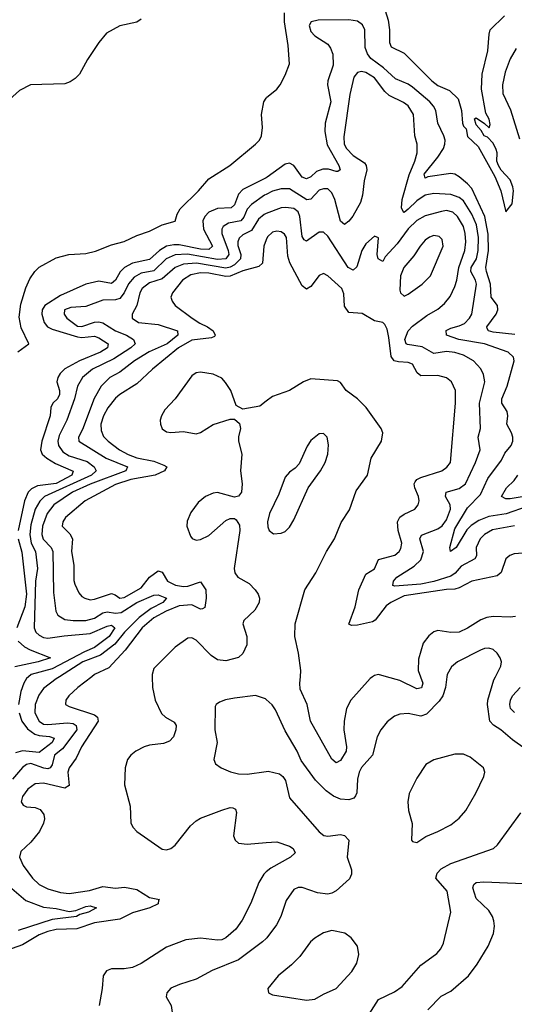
# Model space of a CAD drawing. Header units: inches. Extents: x 1694797 to 1849917, y 907313 to 1017959.
# Tile 178 of 256: x 1748837 to 1751170, y 948456 to 953097. Entities that reach past the tile are written whole.
import ezdxf

# ---------------------------------------------------------------- set-up
doc = ezdxf.new("R2010")
doc.units = ezdxf.units.IN
doc.header["$MEASUREMENT"] = 0
for name, color, linetype in [('B7944', 7, 'Continuous'), ('B7945', 7, 'Continuous'), ('B7954', 7, 'Continuous'), ('B7955', 7, 'Continuous')]:
    doc.layers.add(name, color=color, linetype=linetype)

msp = doc.modelspace()

# ---------------------------------------------------------------- linework, layer by layer
at = {"layer": 'B7944', "color": 5}
for points, elevation in [([(1749177, 950000), (1749111.1, 949950), (1749068.4, 949910), (1749055.5, 949890), (1749053.4, 949870), (1749070, 949859.2), (1749190, 949820.3), (1749204.1, 949810), (1749206.9, 949790), (1749129.6, 949670), (1749104.5, 949615.5), (1749070.8, 949570), (1749065, 949550), (1749070, 949487.1), (1749050, 949474.4), (1748950, 949498.1), (1748910, 949495), (1748875.5, 949470), (1748850, 949435.8), (1748844.2, 949410), (1748854, 949394), (1748870, 949386.2), (1748910, 949383.2), (1748934.5, 949374.5), (1748951.3, 949351.3), (1748953.9, 949330), (1748950.2, 949310), (1748930.2, 949270), (1748890, 949220.8), (1748843, 949177), (1748836.9, 949150), (1748853.7, 949110), (1748898.2, 949050), (1748930, 949020.1), (1748970, 949000.4), (1749030, 948982.9), (1749070, 948978.9), (1749166.9, 948993.1), (1749230, 949011.6), (1749290, 949004), (1749331.8, 949008.2), (1749390, 948997.9), (1749450, 948960.1), (1749497.3, 948950), (1749492.8, 948947.2), (1749490.3, 948930.3), (1749451.6, 948910), (1749370, 948887.4), (1749310, 948857.6), (1749190, 948839.4), (1749107.6, 948812.4), (1749010, 948808.1), (1748970, 948799.5), (1748930, 948783.5), (1748850, 948736.1), (1748775.8, 948710)], 680), ([(1749025.2, 950000), (1749009.4, 949990), (1748950, 949944.8), (1748927.3, 949912.7), (1748910, 949869.2), (1748909.2, 949830), (1748928.5, 949790), (1748950, 949777), (1748970, 949774.2), (1749063.1, 949783.1), (1749090, 949779.9), (1749104, 949770), (1749106.1, 949750), (1749039.9, 949660.1), (1749002, 949630), (1748990, 949585.1), (1748980.5, 949570), (1748970, 949565.3), (1748950.8, 949569.2), (1748890, 949590.6), (1748870, 949586.1), (1748850, 949571.8), (1748803.4, 949516.6)], 660), ([(1748879.3, 950000), (1748868.9, 949991.1), (1748856.6, 949970), (1748842.6, 949930), (1748832, 949870)], 640), ([(1749462.6, 950000), (1749463.5, 949950), (1749476.8, 949890), (1749506.7, 949826.7), (1749525.2, 949810), (1749565.9, 949785.9), (1749574.6, 949770), (1749574.3, 949750), (1749563.2, 949716.8), (1749543.8, 949696.2), (1749515, 949685), (1749450, 949677.8), (1749424.2, 949670), (1749385.5, 949650), (1749361.2, 949630), (1749345.6, 949610), (1749334.2, 949570), (1749331.4, 949490), (1749357.7, 949390), (1749361.3, 949310), (1749372, 949290), (1749390.4, 949270), (1749510, 949187.9), (1749530, 949184.4), (1749550, 949190.2), (1749570, 949205.8), (1749643.2, 949296.8), (1749670, 949321.6), (1749690, 949333.2), (1749790, 949371.4), (1749830, 949383.2), (1749842, 949382), (1749855.8, 949375.8), (1749860, 949360), (1749846.2, 949250), (1749853.1, 949230), (1749870, 949215.2), (1749910.9, 949210.9), (1750000, 949218)], 720), ([(1750000, 949893), (1749996.3, 949896.3), (1749950, 949910.9), (1749850, 949899.8), (1749808, 949892), (1749779, 949881), (1749764, 949870), (1749759.9, 949860.1), (1749757.6, 949750), (1749769, 949690), (1749753, 949610), (1749760.7, 949590), (1749787.3, 949570), (1749832, 949552), (1749870, 949543.2), (1749910, 949541.5), (1750000, 949553.9)], 740), ([(1748834.2, 949830), (1748847.1, 949790), (1748874.7, 949754.7), (1748909.5, 949729.5), (1748930, 949722.7), (1748978.4, 949718.4), (1748999.4, 949710), (1748990.1, 949690), (1748930, 949642.4), (1748850, 949651.2), (1748817.9, 949642.1)], 640), ([(1750000, 949079.9), (1749988.7, 949070), (1749964.6, 949030), (1749927.7, 948932.3), (1749887, 948853), (1749857, 948810), (1749810, 948769.9), (1749790, 948760.3), (1749770, 948758.5), (1749690, 948767.6), (1749620.5, 948759.5), (1749530, 948725), (1749410, 948649), (1749370.1, 948629.9), (1749330, 948622.6), (1749270, 948623.1), (1749246.3, 948613.7), (1749231.8, 948590), (1749227.1, 948530), (1749212.4, 948450)], 720), ([(1748790, 949010.6), (1748866, 948946), (1748950, 948914.1), (1749010, 948907.2), (1749070, 948893.6), (1749101.6, 948898.4), (1749150, 948917.1), (1749170, 948919.5), (1749200.3, 948910), (1749162, 948890), (1749120.6, 948879.4), (1749104.9, 948870), (1748990, 948856.2), (1748830, 948804)], 660), ([(1750000, 948766.9), (1749982.7, 948750), (1749870, 948666.3), (1749745.2, 948614.8), (1749670, 948574.5), (1749591, 948550), (1749550, 948532), (1749530.6, 948510), (1749528.2, 948491.8), (1749551.6, 948450), (1749563.8, 948363.8), (1749582.6, 948310), (1749610, 948274.4), (1749673.3, 948233.3), (1749710, 948222), (1749790, 948216.5), (1749830, 948208.9), (1749870, 948210.3), (1749970, 948226.4), (1749990, 948222.9), (1750000, 948217.8)], 740)]:
    msp.add_lwpolyline(points, dxfattribs=dict(at, elevation=elevation))
at = {"layer": 'B7945', "color": 5}
for points, elevation in [([(1749410, 953099.4), (1749390, 953086.3), (1749310, 953068.2), (1749246, 953034), (1749210.5, 952990), (1749156.7, 952910), (1749118.7, 952841.3), (1749099.4, 952820.6), (1749075.6, 952804.4), (1749050, 952795.7), (1748889, 952791), (1748836.9, 952763.1), (1748790, 952721.2), (1748770, 952712.6), (1748750, 952723.6), (1748730, 952749.1), (1748706.6, 952810), (1748701.8, 952830), (1748704, 952896), (1748684.2, 952984.2), (1748664.2, 953030), (1748658.3, 953118.3)], 580), ([(1748828.6, 951531.4), (1748880.9, 951570), (1748844.1, 951644.1), (1748835.1, 951695.1), (1748843.5, 951756.5), (1748866.6, 951833.4), (1748884.8, 951875.2), (1748908.8, 951911.2), (1748929.7, 951930.3), (1749010, 951975.4), (1749068.8, 951991.2), (1749150, 951995.9), (1749194.4, 952005.6), (1749270, 952035.7), (1749330, 952051.6), (1749390, 952080.9), (1749450, 952100.7), (1749510, 952131.2), (1749570, 952148), (1749579.7, 952180.3), (1749594.8, 952205.2), (1749681, 952290), (1749730, 952348), (1749828.4, 952410), (1749950.1, 952510), (1749967.8, 952530), (1749978, 952550), (1749982.5, 952590), (1749977.5, 952650), (1749989.1, 952710.9), (1750000, 952727.6)], 580), ([(1750000, 952352.4), (1749890, 952296.9), (1749870, 952274.9), (1749850, 952225), (1749834.4, 952210), (1749770, 952207.2), (1749730.1, 952190), (1749710.1, 952170), (1749701.6, 952150), (1749704.5, 952110), (1749746.8, 952030), (1749730, 952013.9), (1749690, 952015.4), (1749590, 952035.5), (1749563.8, 952036.2), (1749530, 952029.4), (1749496.6, 952010), (1749450, 951966.9), (1749370, 951949.1), (1749331.7, 951930), (1749310.8, 951909.2), (1749290, 951869.9), (1749270, 951854), (1749210, 951865.1), (1749149.2, 951850.8), (1749030, 951797.5), (1748956.2, 951750), (1748942.8, 951730), (1748941.4, 951710), (1748952.9, 951670), (1748968.7, 951650), (1748990, 951638), (1749110, 951601.9), (1749130, 951599.9), (1749190, 951606.2), (1749210, 951598.3), (1749254, 951570), (1749250.8, 951550), (1749218.7, 951530), (1749118.7, 951490), (1749050, 951452.1), (1749027.9, 951430), (1749016.6, 951410), (1749012.1, 951390), (1749025.1, 951350), (1749025.8, 951330), (1749015.7, 951310), (1748994.4, 951290), (1748984.8, 951270), (1748980.5, 951230), (1748941.1, 951110), (1748935.7, 951070), (1748944, 951050), (1748965, 951030), (1749006, 951006), (1749089, 950969), (1749082.7, 950950), (1749010, 950910.4), (1748920.7, 950899.3), (1748893.7, 950886.3), (1748876.8, 950870), (1748859.4, 950830), (1748830.1, 950690)], 620), ([(1750000, 952273.8), (1749992.1, 952270), (1749930, 952227), (1749910, 952204.2), (1749893.9, 952166.1), (1749880.1, 952150), (1749822.4, 952137.6), (1749797, 952123), (1749790.1, 952110), (1749790.1, 952089.9), (1749820.9, 952010), (1749824.1, 951990), (1749809.8, 951970.2), (1749770, 951967.6), (1749628.4, 951991.6), (1749570, 951989.7), (1749528, 951970), (1749470, 951913.7), (1749410, 951902.2), (1749376.6, 951883.4), (1749350, 951852.2), (1749330, 951809.2), (1749310, 951783), (1749290, 951776.8), (1749230, 951775.8), (1749150, 951744.7), (1749078.5, 951741.5), (1749049.2, 951730), (1749046.9, 951710), (1749059.6, 951690), (1749110, 951652.4), (1749130, 951650.6), (1749190, 951671.1), (1749210, 951673), (1749230, 951668.7), (1749290, 951631.3), (1749340.5, 951610), (1749374.2, 951590), (1749381.6, 951570), (1749362.2, 951550), (1749281.7, 951498.3), (1749180.1, 951450), (1749133.8, 951410), (1749110.5, 951369.5), (1749095.2, 951310), (1749059.7, 951210), (1749023.1, 951136.9), (1749017.8, 951110), (1749020.7, 951090), (1749040.7, 951060.7), (1749070, 951041.6), (1749154.9, 951014.9), (1749188.4, 950990), (1749197.6, 950970), (1749176.4, 950950), (1748953.6, 950850), (1748931.6, 950828.4), (1748910.5, 950789.5), (1748890, 950716), (1748885.1, 950670), (1748891.6, 950630), (1748911.7, 950590), (1748920.8, 950510), (1748911.9, 950450), (1748905.8, 950230), (1748914.2, 950210), (1748930, 950195.5), (1748950, 950185.1), (1748970, 950181.6), (1749046.5, 950193.5), (1749170, 950204.1), (1749250, 950239.3), (1749270, 950243.1), (1749286.4, 950230), (1749259.9, 950190), (1749190, 950138.3), (1749142.3, 950117.7), (1748990, 950038.1), (1748891, 950010), (1748879.3, 950000)], 640), ([(1750000, 952183.4), (1749990, 952179.4), (1749963.4, 952156.6), (1749930, 952103.9), (1749890, 952083), (1749871.8, 952068.2), (1749865.9, 952050), (1749866.7, 952033.3), (1749880.5, 951990), (1749879, 951970), (1749850, 951941.4), (1749830, 951930.6), (1749810, 951926.5), (1749671, 951949), (1749610, 951945.3), (1749570, 951930), (1749510, 951875.2), (1749450, 951857.5), (1749415.5, 951830), (1749403.9, 951810), (1749389.2, 951750.8), (1749368.2, 951710), (1749368.2, 951690), (1749397.3, 951670), (1749490, 951661.2), (1749582, 951630), (1749583.2, 951610), (1749532.7, 951570), (1749448, 951532), (1749378.4, 951490), (1749310, 951435.3), (1749262.7, 951410), (1749221.2, 951370), (1749188.4, 951311.6), (1749134.2, 951165.8), (1749115, 951130), (1749116.9, 951110), (1749244.6, 951030), (1749345.7, 950990), (1749338.3, 950970), (1749170, 950907.2), (1749086.2, 950870), (1748998.6, 950810), (1748967.7, 950770), (1748945.3, 950710), (1748942.4, 950670), (1748948.3, 950648.3), (1748985.6, 950610), (1748993, 950590), (1748997.4, 950397.4), (1749008.5, 950308.5), (1749017.8, 950290), (1749049.7, 950269.7), (1749090, 950264.9), (1749150, 950265.5), (1749190, 950275.6), (1749230, 950301.1), (1749250, 950306.7), (1749290, 950300.4), (1749316.3, 950303.7), (1749390.4, 950350), (1749470, 950384.8), (1749490, 950386.4), (1749530.2, 950370), (1749512.7, 950350), (1749458.1, 950321.9), (1749400.8, 950279.2), (1749332.1, 950210), (1749285.9, 950154.1), (1749218.6, 950101.4), (1749135.5, 950070), (1749025.2, 950000)], 660), ([(1750000, 952060.1), (1749988.9, 952030), (1749983, 951950), (1749965.8, 951934.2), (1749890, 951913.5), (1749830, 951888.1), (1749810, 951887.4), (1749730, 951902.8), (1749690, 951904.9), (1749644.5, 951895.5), (1749604.6, 951870), (1749558, 951810), (1749550.2, 951790), (1749556, 951770), (1749571, 951750), (1749650.1, 951690), (1749686.5, 951666.5), (1749723, 951650), (1749750, 951630.1), (1749758.7, 951610), (1749755.7, 951604.3), (1749742.7, 951597.3), (1749650, 951586), (1749587, 951550), (1749464.1, 951450), (1749390, 951381.6), (1749310, 951330.5), (1749290, 951313.1), (1749252.9, 951267.1), (1749232.3, 951230), (1749220.6, 951190), (1749221.4, 951161.4), (1749232.8, 951132.8), (1749254, 951110), (1749307.5, 951070), (1749348.4, 951048.4), (1749390, 951032), (1749470, 951017.1), (1749517.8, 950997.8), (1749531.3, 950990), (1749520.2, 950970), (1749475.6, 950950), (1749362, 950930), (1749290, 950905.9), (1749146.4, 950830), (1749053.7, 950750), (1749041, 950730), (1749038.2, 950710), (1749073.6, 950673.6), (1749086.3, 950650), (1749081.5, 950590), (1749093.3, 950526.7), (1749093.2, 950453.2), (1749096.9, 950436.9), (1749115.9, 950395.9), (1749130, 950378.8), (1749144.2, 950370), (1749170, 950363.2), (1749190, 950365.1), (1749270, 950393.3), (1749287, 950387), (1749310, 950370.1), (1749330, 950373), (1749410, 950419.4), (1749450, 950469.6), (1749490, 950498.8), (1749510, 950493.8), (1749535, 950450), (1749572, 950432), (1749610, 950425.5), (1749630, 950427.4), (1749690, 950448.1), (1749714.9, 950410), (1749717.4, 950370), (1749710, 950326.3), (1749700.2, 950319.8), (1749690, 950318.1), (1749650, 950338.7), (1749590, 950334.8), (1749528.6, 950310), (1749470, 950277.4), (1749415.6, 950230), (1749334.2, 950125.8), (1749257.2, 950042.8), (1749190, 950009.9), (1749177, 950000)], 680), ([(1750000, 951298.6), (1749970, 951275.8), (1749890, 951262), (1749858.3, 951278.3), (1749832.5, 951350), (1749807.9, 951387.9), (1749790, 951407), (1749750, 951425.7), (1749690, 951435.2), (1749670, 951432.2), (1749650, 951419), (1749571.3, 951310), (1749521.7, 951258.3), (1749506, 951230), (1749500.4, 951210), (1749501.1, 951190), (1749509.3, 951169.3), (1749530, 951153.9), (1749550, 951150.8), (1749610, 951156.3), (1749670, 951145.8), (1749690, 951150.8), (1749750, 951188.8), (1749830, 951214), (1749850, 951214.8), (1749874.4, 951194.4), (1749879.3, 951170), (1749869.1, 951130.9), (1749869.2, 951110.8), (1749884.8, 951050), (1749878.9, 950970), (1749887.2, 950910), (1749883.5, 950870), (1749870, 950851.5), (1749850, 950846.4), (1749770, 950867.9), (1749750, 950865.7), (1749713.1, 950850), (1749678.4, 950821.6), (1749645.2, 950774.8), (1749626.9, 950733.1), (1749626.3, 950710), (1749642.5, 950662.5), (1749651.4, 950651.4), (1749670, 950643.7), (1749690, 950647.3), (1749730, 950666.5), (1749810, 950737.3), (1749830, 950745.9), (1749850, 950745.6), (1749859.1, 950739.1), (1749873.9, 950713.9), (1749876.3, 950690), (1749849.4, 950510), (1749852, 950490), (1749865.8, 950470), (1749919.5, 950439.5), (1749947.8, 950410), (1749962.3, 950390), (1749967.8, 950370), (1749966.7, 950350), (1749946.2, 950313.8), (1749894.1, 950265.9), (1749889.2, 950250), (1749908.6, 950190), (1749909.1, 950150), (1749890.4, 950109.6), (1749870, 950091.6), (1749810, 950074.9), (1749770, 950080.4), (1749740.3, 950100.3), (1749670, 950172.5), (1749650, 950183.1), (1749630, 950182), (1749570, 950140.3), (1749470, 950038.7), (1749462.5, 950010), (1749462.6, 950000)], 720), ([(1748830.1, 950650), (1748847, 950587), (1748869.4, 950390), (1748861.2, 950330), (1748824.3, 950230)], 620), ([(1748830, 950167.8), (1748860.4, 950140.4), (1748886.2, 950126.2), (1748982, 950090), (1748924.2, 950070), (1748813.7, 950046.3)], 620)]:
    msp.add_lwpolyline(points, dxfattribs=dict(at, elevation=elevation))
at = {"layer": 'B7954', "color": 5}
for points, elevation in [([(1750851.8, 950000), (1750845.5, 949950), (1750832.3, 949910), (1750815.3, 949884.7), (1750755.9, 949824.1), (1750730, 949813.6), (1750670, 949826.6), (1750630, 949823.7), (1750605.7, 949814.3), (1750570, 949787.3), (1750540.2, 949750), (1750523.4, 949716.6), (1750501.6, 949630), (1750450, 949572.5), (1750438, 949550), (1750430, 949517.2), (1750427, 949453), (1750421.9, 949438.1), (1750412.9, 949427.1), (1750390, 949419.9), (1750350, 949423.2), (1750317, 949437), (1750282.7, 949462.7), (1750233, 949513), (1750164.6, 949604.6), (1750145.4, 949650), (1750090, 949745.6), (1750043.9, 949843.9), (1750028, 949868), (1750000, 949893)], 740), ([(1750501.2, 950000), (1750490, 949992.4), (1750399.2, 949890), (1750378.5, 949850), (1750367.5, 949790), (1750366.7, 949750), (1750379.2, 949670), (1750376.8, 949650), (1750350, 949605.3), (1750330, 949593.5), (1750310, 949611), (1750208.3, 949790), (1750193.3, 949870), (1750160.9, 949940.9), (1750158.2, 949970), (1750161.1, 950000)], 720), ([(1750727.5, 950000), (1750737.9, 949970), (1750731.9, 949948.1), (1750710, 949943.2), (1750630, 949982.1), (1750566.9, 950000)], 720), ([(1751270, 949626.2), (1751162.3, 949702.3), (1751106.2, 949750), (1751071.2, 949771.2), (1751055, 949790), (1751043.4, 949870), (1751044.7, 949890), (1751074, 949986), (1751081.2, 950000)], 740), ([(1751171.6, 949831.6), (1751152.5, 949850), (1751148.7, 949868.7), (1751152.1, 949890), (1751162.1, 949910), (1751197, 949950)], 720), ([(1750000, 949553.9), (1750010, 949555.2), (1750062.3, 949542.3), (1750079.1, 949530), (1750090.3, 949510.3), (1750110.4, 949430), (1750250, 949268.5), (1750271.4, 949251.4), (1750290, 949249.3), (1750350, 949256.2), (1750370, 949251.6), (1750390.3, 949230), (1750382.2, 949150), (1750401.8, 949090), (1750402.8, 949070), (1750392.2, 949047.8), (1750330, 948990.8), (1750310, 948979.3), (1750290, 948975.3), (1750241.7, 948981.7), (1750170, 949006.9), (1750150, 949006.3), (1750130, 948996.9), (1750094.3, 948945.7), (1750068.9, 948870), (1750048.9, 948830), (1750003.2, 948770), (1750000, 948766.9)], 740), ([(1750485.7, 948410), (1750530, 948478.9), (1750605.1, 948514.9), (1750640.6, 948539.4), (1750730, 948640.2), (1750805, 948695), (1750823.2, 948716.8), (1750835.9, 948744.1), (1750870.9, 948890), (1750853.3, 948990), (1750800.7, 949050), (1750805.8, 949074.2), (1750824.8, 949095.2), (1750870, 949120.1), (1751071.8, 949190), (1751091.6, 949208.4), (1751201.1, 949358.9)], 740), ([(1750000, 949218), (1750050, 949222), (1750110, 949200.7), (1750127.2, 949190), (1750136, 949170), (1750114.9, 949150), (1750021.5, 949098.5), (1750000, 949079.9)], 720), ([(1750762.9, 948430), (1750824.9, 948495.1), (1750870, 948517.2), (1750953.3, 948590), (1750995.2, 948644.8), (1751046.6, 948730), (1751071.3, 948790), (1751076, 948824), (1751073.4, 948850), (1751067.3, 948870), (1751050, 948898.6), (1750990, 948954.8), (1750974.2, 949005.8), (1750979.7, 949020.3), (1750990.5, 949029.5), (1751027, 949033), (1751250, 949023.9)], 720)]:
    msp.add_lwpolyline(points, dxfattribs=dict(at, elevation=elevation))
at = {"layer": 'B7954', "color": 5, "elevation": 760}
for points in [[(1750890, 949635.1), (1750790, 949608.2), (1750752.8, 949587.2), (1750710, 949522), (1750674.9, 949450), (1750667.7, 949410), (1750670.3, 949370), (1750689, 949309), (1750686, 949230), (1750690, 949222.8), (1750710, 949219.3), (1750753.4, 949246.6), (1750810, 949270.3), (1750870, 949302.7), (1750910, 949333.4), (1750941.7, 949370), (1750988.9, 949451.1), (1751026.6, 949530), (1751031.6, 949550), (1751024.5, 949570), (1750961.4, 949621.4), (1750930, 949634.8)], [(1750310, 948803.9), (1750270, 948792.4), (1750230, 948768.3), (1750208.8, 948750), (1750158.6, 948681.4), (1750118.6, 948641.4), (1750056.4, 948590), (1750007.3, 948530), (1750011, 948510), (1750030, 948500.5), (1750190, 948475.3), (1750230, 948480.3), (1750270, 948504.2), (1750330, 948530.4), (1750403.5, 948610), (1750427.1, 948650), (1750436.4, 948690), (1750431.2, 948730), (1750400.5, 948770), (1750370.6, 948790.6)]]:
    msp.add_lwpolyline(points, close=True, dxfattribs=at)
at = {"layer": 'B7955', "color": 5}
for points, elevation in [([(1750561.1, 953141.1), (1750575, 953095), (1750581.4, 953050), (1750582.1, 952990), (1750588.6, 952970), (1750650, 952939.1), (1750780.6, 952810), (1750810, 952787.4), (1750863.7, 952763.7), (1750904.7, 952724.7), (1750921, 952670), (1750925.9, 952610), (1750930, 952595.1), (1750943.1, 952583.1), (1750950, 952547.4), (1750999.2, 952499.2), (1751078.1, 952358.1), (1751107.2, 952290), (1751130, 952192.3), (1751159.5, 952230), (1751166.5, 952290), (1751163.7, 952310), (1751150, 952342.4), (1751108.5, 952388.5), (1751095.6, 952410), (1751087.4, 952430), (1751088.9, 952470), (1751085.2, 952485.2), (1751070, 952516), (1751044, 952544), (1751027.7, 952550), (1751014.4, 952574.4), (1750990, 952602), (1750982, 952630), (1750990, 952635.3), (1751030, 952608.7), (1751052, 952588), (1751056.3, 952603.7), (1751052.1, 952627.9), (1751036.3, 952656.3), (1751016.1, 952770), (1751018.7, 952841.3), (1751045.8, 952950), (1751051.7, 953030), (1751056.9, 953050), (1751123.7, 953116.3)], 580), ([(1750000, 952727.6), (1750001.6, 952730), (1750050.5, 952770), (1750066.4, 952790), (1750090, 952836), (1750110, 952889.2), (1750103.8, 952976.2), (1750086.8, 953086.8), (1750086.5, 953130)], 580), ([(1751173.3, 951613.3), (1751070, 951623.7), (1751048.9, 951630), (1751042.3, 951642.3), (1751039.9, 951650), (1751084.2, 951710), (1751092.1, 951730), (1751091.3, 951750), (1751060.8, 951790), (1751058.3, 951850), (1751038.2, 951910), (1751036.4, 951930), (1751047.9, 952010), (1751046.7, 952086.7), (1751031.4, 952170), (1750970, 952301.2), (1750950, 952324.3), (1750910, 952356.7), (1750890, 952368.7), (1750870, 952372.6), (1750763, 952357), (1750749.7, 952350), (1750744.3, 952370), (1750810.2, 952449.8), (1750836.3, 952490), (1750843.1, 952510), (1750843.7, 952530), (1750838.1, 952550), (1750809.5, 952609.5), (1750799.4, 952670), (1750789.5, 952690), (1750771.5, 952710), (1750690, 952779.6), (1750670, 952793.2), (1750610, 952817.9), (1750553.6, 952870), (1750493.9, 952913.9), (1750477.2, 952937.2), (1750466.8, 952966.8), (1750464.5, 953050), (1750453.6, 953073.6), (1750430, 953090.6), (1750390, 953097.4), (1750244.6, 953095.4), (1750212.3, 953087.7), (1750203.1, 953070), (1750210, 953042.2), (1750230, 953021.6), (1750290, 952981.6), (1750303.9, 952963.9), (1750314.3, 952934.3), (1750316.4, 952883.6), (1750291.2, 952810), (1750289.7, 952790), (1750304.3, 952710), (1750277.3, 952610), (1750275.8, 952570), (1750287.5, 952507.5), (1750342.6, 952410), (1750348.9, 952390), (1750338.4, 952381.6), (1750330, 952381.1), (1750293.2, 952393.2), (1750266.4, 952393.6), (1750237.9, 952382.1), (1750210, 952356.5), (1750190, 952346.7), (1750170, 952354.5), (1750130, 952409.9), (1750110, 952420.5), (1750090, 952417), (1750005, 952355), (1750000, 952352.4)], 620), ([(1751178.7, 952961.3), (1751150, 952912.9), (1751126.2, 952850), (1751114.1, 952790), (1751116.6, 952750), (1751152.4, 952672.4), (1751195.2, 952535.2)], 620), ([(1751230, 950803.4), (1751131.2, 950768.8), (1751050, 950755.7), (1751002.7, 950737.3), (1750966.6, 950713.4), (1750946.7, 950693.3), (1750896.3, 950610), (1750869.8, 950589.8), (1750866.6, 950610), (1750890, 950698), (1750950, 950796.6), (1751010, 950859.2), (1751045.7, 950934.3), (1751110, 951020.6), (1751125.7, 951054.3), (1751154.9, 951090), (1751162.6, 951110), (1751163.6, 951130), (1751157.2, 951150), (1751135.4, 951190), (1751139.9, 951230), (1751136.1, 951250), (1751111, 951290), (1751110.9, 951310), (1751135.8, 951370), (1751169, 951490), (1751166.6, 951506.6), (1751141.3, 951530), (1751029, 951569), (1750908, 951590), (1750850.9, 951610), (1750848, 951632), (1750870, 951643.9), (1750910, 951653.6), (1750934.7, 951665.3), (1750959.5, 951690), (1750969.9, 951710), (1750992.3, 951850), (1750987.4, 951870), (1750964.5, 951910), (1750966.7, 951930), (1750991.1, 951970), (1750999.7, 952010), (1751000.7, 952070), (1750991.3, 952130), (1750970, 952180.5), (1750930, 952243.7), (1750910, 952259.9), (1750870, 952273.3), (1750790, 952278.1), (1750750, 952269.9), (1750710, 952243.6), (1750670, 952204.3), (1750650, 952188.6), (1750647.1, 952190), (1750637.3, 952210), (1750640.9, 952250), (1750673.5, 952366.5), (1750700.8, 952430), (1750711.9, 952470), (1750712.7, 952510), (1750701.4, 952550), (1750695.4, 952650), (1750670, 952691.5), (1750647.5, 952707.5), (1750580, 952740), (1750559, 952759), (1750510, 952824.1), (1750470, 952849.3), (1750450, 952853.5), (1750430.8, 952849.2), (1750413.5, 952826.5), (1750394.8, 952745.2), (1750365.6, 952545.6), (1750367.5, 952510), (1750378.9, 952490), (1750410, 952458), (1750462.9, 952422.9), (1750471.5, 952410), (1750474.7, 952390), (1750461.4, 952338.6), (1750453.7, 952270), (1750444.5, 952235.5), (1750409.2, 952170.8), (1750390, 952147), (1750370, 952132), (1750350, 952147.1), (1750324, 952250), (1750310, 952281.4), (1750290, 952299.8), (1750270, 952300.8), (1750250, 952293.6), (1750210, 952252.2), (1750191.4, 952248.6), (1750110, 952299.7), (1750070, 952299.5), (1750030, 952288.4), (1750000, 952273.8)], 640), ([(1751170.9, 950710.9), (1751067.7, 950692.3), (1751030, 950671.2), (1751009.5, 950650), (1750990.1, 950610), (1750992.1, 950570), (1750983.9, 950556.1), (1750919, 950521), (1750891.4, 950488.6), (1750870, 950473.5), (1750791.3, 950448.7), (1750730, 950435.8), (1750607, 950427), (1750597, 950430), (1750600.6, 950450), (1750616.5, 950470), (1750698.1, 950521.9), (1750728.5, 950551.5), (1750741.6, 950590), (1750725, 950650), (1750731.9, 950668.1), (1750810, 950696.8), (1750830, 950711.8), (1750850, 950740.1), (1750869.9, 950790), (1750866.9, 950810), (1750844.8, 950850), (1750848.2, 950870), (1750910, 950887.2), (1750939.9, 950910), (1750986.6, 951010), (1751009.1, 951070), (1750999.4, 951130), (1751009.9, 951170), (1751006.4, 951290), (1751030.5, 951390), (1751025, 951425), (1751012.1, 951452.1), (1750978.4, 951490), (1750930, 951516.4), (1750890, 951528), (1750850, 951533.1), (1750790, 951523.4), (1750736, 951556), (1750665.6, 951565.6), (1750659.8, 951570), (1750653.8, 951590), (1750668.9, 951630), (1750690, 951653.3), (1750757.4, 951702.6), (1750810, 951732.7), (1750841.1, 951758.9), (1750867.3, 951792.7), (1750890, 951839.5), (1750899.4, 951870), (1750908.1, 951930), (1750937.5, 952010), (1750941.4, 952050), (1750938.4, 952090), (1750930, 952121.8), (1750902.5, 952170), (1750880.3, 952190), (1750850, 952197.4), (1750826, 952194), (1750750, 952172.8), (1750710, 952151), (1750670, 952111.9), (1750618.4, 952041.6), (1750561, 951979), (1750550, 951957.6), (1750528.6, 951970), (1750523.8, 951990), (1750529.5, 952069.5), (1750510, 952077.6), (1750470, 952040.5), (1750450.3, 952010), (1750427.6, 951932.4), (1750410, 951917), (1750385.9, 951930), (1750290, 952076.5), (1750270, 952095.7), (1750250, 952095.6), (1750190, 952052.9), (1750179.3, 952059.3), (1750170, 952076), (1750158.4, 952170), (1750150, 952191.3), (1750130, 952206.7), (1750092.6, 952212.6), (1750070, 952210.9), (1750000, 952183.4)], 660), ([(1751210, 950583.2), (1751170, 950579.8), (1751148.2, 950571.8), (1751130, 950555.4), (1751108.3, 950491.7), (1751090, 950476.4), (1750970, 950450.9), (1750910, 950419), (1750890, 950413.6), (1750850, 950411.7), (1750650, 950380.8), (1750587.9, 950350), (1750566.1, 950333.9), (1750513.3, 950266.7), (1750501.4, 950258.6), (1750430, 950242.9), (1750402.3, 950242.3), (1750390, 950248), (1750419.6, 950330), (1750436.6, 950410), (1750470, 950483.9), (1750510.7, 950509.3), (1750530, 950552.1), (1750607.2, 950572.8), (1750626.6, 950590), (1750635.2, 950604.8), (1750639.6, 950630), (1750621.8, 950690), (1750618.8, 950730), (1750630, 950752.9), (1750650, 950767), (1750701.5, 950790), (1750716.8, 950810), (1750721, 950830), (1750718.4, 950850), (1750701.6, 950890), (1750697.7, 950910), (1750701.8, 950918.2), (1750709.9, 950930), (1750730, 950940.1), (1750829, 950971), (1750852.4, 950987.6), (1750869.1, 951010), (1750892.9, 951290), (1750892.2, 951350), (1750874, 951390), (1750849.9, 951409.9), (1750810, 951420.6), (1750730, 951418.7), (1750712.2, 951432.2), (1750690, 951474.1), (1750670, 951482), (1750624.1, 951484.1), (1750603.7, 951490), (1750589.9, 951510), (1750579.1, 951599.1), (1750570, 951639.3), (1750560.1, 951660.1), (1750549.7, 951669.7), (1750510, 951678), (1750452.3, 951712.3), (1750390, 951716.4), (1750370, 951747.3), (1750365.5, 951805.5), (1750355.9, 951830), (1750290, 951889.8), (1750270, 951901), (1750250, 951891.9), (1750210, 951840.2), (1750190, 951826.6), (1750170, 951842.9), (1750111, 951951), (1750102.7, 951982.7), (1750096.1, 952070), (1750086.6, 952086.6), (1750070, 952097.8), (1750050, 952100.2), (1750030, 952096), (1750005.4, 952074.6), (1750000, 952060.1)], 680), ([(1750161.1, 950000), (1750163.9, 950030), (1750152, 950112), (1750134.7, 950190), (1750136.1, 950250), (1750181.7, 950410), (1750234.3, 950490), (1750284.9, 950590), (1750321.6, 950650), (1750352.9, 950727.1), (1750392.4, 950787.6), (1750424, 950876), (1750477.3, 950950), (1750495, 951030), (1750543.9, 951110), (1750549.7, 951150), (1750542.4, 951170), (1750471, 951270), (1750430, 951310.9), (1750376.9, 951350), (1750350, 951387.6), (1750335.8, 951395.8), (1750210, 951403.9), (1750175.8, 951390), (1750110, 951349.8), (1750030, 951321.3), (1750000, 951298.6)], 720), ([(1751215.8, 950850), (1751150, 950839.4), (1751130, 950838.3), (1751109.8, 950849.8), (1751133.4, 950890), (1751170, 950925.6), (1751186.6, 950950)], 620), ([(1751175.6, 950284.4), (1751150, 950281.2), (1751070, 950284.7), (1751041, 950279), (1751012.4, 950267.6), (1750950, 950228.4), (1750910, 950209.9), (1750870, 950208.2), (1750810, 950218.5), (1750790, 950212.3), (1750767, 950193), (1750741, 950159), (1750717.8, 950082.2), (1750717.1, 950030), (1750727.5, 950000)], 720), ([(1751081.2, 950000), (1751107.1, 950050), (1751109.7, 950070), (1751103.5, 950090), (1751090, 950111.3), (1751070, 950128), (1751050, 950134.2), (1751030, 950132.8), (1751010, 950124.8), (1750902, 950070), (1750873.1, 950046.9), (1750853, 950010), (1750851.8, 950000)], 740), ([(1750566.9, 950000), (1750529.3, 950010.7), (1750510, 950006), (1750501.2, 950000)], 720)]:
    msp.add_lwpolyline(points, dxfattribs=dict(at, elevation=elevation))
for points, elevation in [([(1750790, 952079.4), (1750770, 952072.7), (1750750, 952058), (1750725.5, 952030), (1750695.9, 951984.1), (1750648.6, 951930), (1750633.5, 951890), (1750630, 951822), (1750633, 951810), (1750650, 951794.9), (1750670, 951803.1), (1750735.1, 951850), (1750774.6, 951890), (1750834.6, 952030), (1750830, 952060.7), (1750815.4, 952075.4)], 680), ([(1750270, 951147), (1750250, 951145.1), (1750210, 951113.6), (1750192.4, 951087.6), (1750155.8, 951004.2), (1750136.7, 950983.3), (1750110, 950965.2), (1750090, 950941.2), (1750059.1, 950860.9), (1750015.2, 950770), (1750005.5, 950730), (1750007.2, 950707.2), (1750014, 950690), (1750033.7, 950673.7), (1750070, 950676.3), (1750090, 950684.9), (1750110, 950704.9), (1750130, 950739.1), (1750198, 950890), (1750255.4, 950970), (1750277.3, 951010), (1750290.9, 951050), (1750293.6, 951093.6), (1750287, 951130)], 740)]:
    msp.add_lwpolyline(points, close=True, dxfattribs=dict(at, elevation=elevation))

doc.saveas('drawing.dxf')
